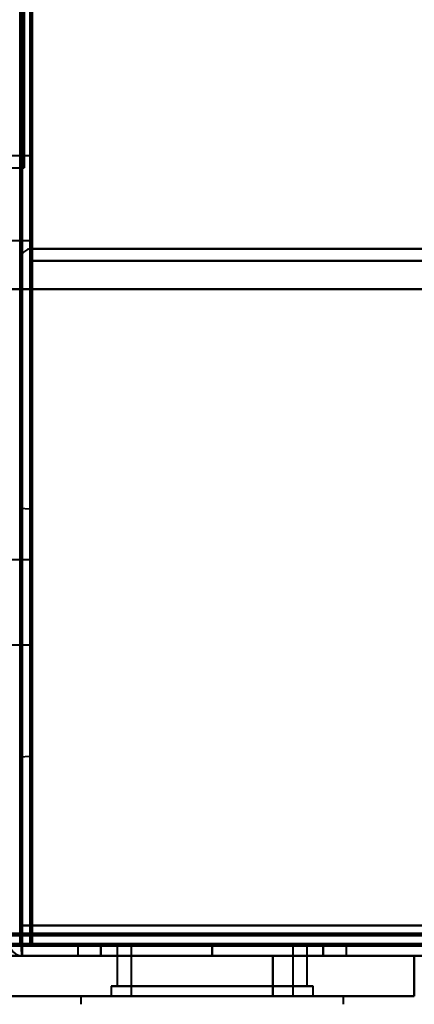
# Model space of a CAD drawing. Header units: millimetres. Extents: x -1352 to 2139, y -120 to 1210.
# Tile 4 of 87: x -705 to -685, y 126 to 175. Entities that reach past the tile are written whole.
import ezdxf

# ---------------------------------------------------------------- set-up
doc = ezdxf.new("R2010")
doc.units = ezdxf.units.MM
doc.layers.add('G-IMPT', color=8, linetype='Continuous', lineweight=40)

# ---------------------------------------------------------------- blocks, each defined once
blk = doc.blocks.new('NEXA 2000 CALQUES_dwg-762145-Avant')
at = {"layer": 'G-IMPT'}
for p, q in [((-704.5, 1102.272), (-704.5, 129.472)), ((-704.3, 167.372), (-704.3, 383.372)), ((-704.3, 383.372), (-704.3, 167.372)), ((-704, 167.972), (-705, 167.972)), ((-704, 167.972), (-704, 165.872)), ((-704, 165.872), (-704, 167.972)), ((-705, 167.372), (-704.3, 167.372)), ((-704, 165.872), (-704, 163.772)), ((-704, 163.772), (-704, 165.872)), ((-705, 163.772), (-704, 163.772)), ((703.9, 163.372), (-703.9, 163.372)), ((-703.9, 162.772), (-703.9, 163.372)), ((-703.9, 162.772), (-703.9, 163.372)), ((-703.9, 163.372), (-703.9, 162.772)), ((-703.9, 163.372), (-703.9, 162.772)), ((-704, 150.485), (-704.52, 150.521)), ((-704.52, 150.521), (-704.52, 144.372)), ((-704, 150.485), (-704, 144.372)), ((-704, 144.372), (-704, 150.485)), ((-704, 147.972), (-705, 147.972)), ((-704, 147.972), (-705, 147.972)), ((-704, 147.972), (-705, 147.972)), ((-704, 147.972), (-704, 145.872)), ((-704, 147.972), (-704, 145.872)), ((-704, 147.972), (-704, 145.872)), ((-704, 143.772), (-704, 147.972)), ((-704, 145.872), (-704, 147.972)), ((-704, 143.772), (-704, 147.972)), ((-704, 145.872), (-704, 147.972)), ((-704, 143.772), (-704, 147.972)), ((-704, 145.872), (-704, 147.972)), ((-704, 145.872), (-704, 143.772)), ((-704, 145.872), (-704, 143.772)), ((-704, 145.872), (-704, 143.772)), ((-704, 143.772), (-704, 145.872)), ((-704, 143.772), (-704, 145.872)), ((-704, 143.772), (-704, 145.872)), ((-704.52, 144.372), (-704.52, 138.223)), ((-704, 144.372), (-704, 138.26)), ((-704, 138.26), (-704, 144.372)), ((-705, 143.772), (-704, 143.772)), ((-705, 143.772), (-704, 143.772)), ((-705, 143.772), (-704, 143.772)), ((-704.52, 138.223), (-704, 138.26)), ((-704.5, 129.472), (-703.9, 129.472)), ((-703.9, 129.472), (-704.5, 129.472)), ((-703.9, 129.472), (-703.9, 128.872)), ((-703.9, 128.872), (-703.9, 129.472)), ((-705, 128.972), (-704.4, 128.972)), ((-704.4, 128.972), (-705, 128.972)), ((-704.4, 128.972), (-704.4, 128.372)), ((-704.4, 128.972), (-704.4, 128.372)), ((-704.4, 128.372), (-704.4, 128.972)), ((-704.4, 128.972), (-704.4, 128.372)), ((-704.4, 128.372), (-704.4, 128.972)), ((-704.4, 128.372), (-704.4, 128.972)), ((-703.9, 128.872), (703.9, 128.872)), ((-701.65, 128.872), (-701.65, 128.372)), ((-701.65, 128.872), (-701.65, 128.372)), ((-695, 128.872), (-701.65, 128.872)), ((-701.65, 128.872), (-695, 128.872)), ((-695, 128.872), (-701.65, 128.872)), ((-701.65, 128.872), (-695, 128.872)), ((-699.7, 128.872), (-699.7, 126.872)), ((-699.7, 128.872), (-699.7, 126.872)), ((-699.7, 128.872), (-695, 128.872)), ((-695, 128.872), (-699.7, 128.872)), ((-699.7, 128.872), (-695, 128.872)), ((-690.93, 128.872), (-699.7, 128.872)), ((-695, 128.872), (-699.07, 128.872)), ((-699, 128.872), (-699, 126.372)), ((-699, 128.872), (-699, 126.372)), ((-695, 128.872), (-699, 128.872)), ((-699, 128.872), (-695, 128.872)), ((-695, 128.872), (-699, 128.872)), ((-699, 128.872), (-695, 128.872)), ((-698.839, 128.872), (-691, 128.872)), ((-698.839, 128.872), (-691, 128.872)), ((-695, 128.872), (-690.3, 128.872)), ((-691, 128.872), (-695, 128.872)), ((-690.3, 128.872), (-695, 128.872)), ((-695, 128.872), (-691.161, 128.872)), ((-688.35, 128.872), (-695, 128.872)), ((-695, 128.872), (-688.35, 128.872)), ((-688.35, 128.872), (-695, 128.872)), ((-695, 128.872), (-688.35, 128.872)), ((-695, 128.872), (-690.3, 128.872)), ((-691, 128.872), (-695, 128.872)), ((-690.3, 128.872), (-695, 128.872)), ((-695, 128.872), (-691.161, 128.872)), ((-691, 126.372), (-691, 128.872)), ((-691, 126.372), (-691, 128.872)), ((-690.3, 126.872), (-690.3, 128.872)), ((-690.3, 126.872), (-690.3, 128.872)), ((-688.35, 128.372), (-688.35, 128.872)), ((-688.35, 128.372), (-688.35, 128.872)), ((-739.4, 128.372), (-175.6, 128.372)), ((-704.4, 128.372), (704.4, 128.372)), ((-701.65, 128.372), (-695, 128.372)), ((-688.35, 128.372), (-701.65, 128.372)), ((-688.35, 128.372), (-701.65, 128.372)), ((-701.65, 128.372), (-695, 128.372)), ((-695, 128.372), (-701.65, 128.372)), ((-695, 128.372), (-688.35, 128.372)), ((-695, 128.372), (-688.35, 128.372)), ((-695, 128.372), (-688.35, 128.372)), ((-688.35, 128.372), (-695, 128.372)), ((-692, 128.372), (-689.165, 128.372)), ((-692, 128.372), (-685, 128.372)), ((-685, 128.372), (-692, 128.372)), ((-689.165, 128.372), (-692, 128.372)), ((-689.165, 128.372), (-685, 128.372)), ((-685, 128.372), (-689.165, 128.372)), ((-685, 126.372), (-685, 128.372)), ((-700, 126.872), (-700, 126.372)), ((-700, 126.872), (-700, 126.372)), ((-690, 126.872), (-700, 126.872)), ((-690, 126.872), (-700, 126.872)), ((-700, 126.872), (-690, 126.872)), ((-700, 126.872), (-690, 126.872)), ((-690, 126.872), (-700, 126.872)), ((-695, 126.872), (-700, 126.872)), ((-700, 126.872), (-695, 126.872)), ((-699.7, 126.872), (-695, 126.872)), ((-690.3, 126.872), (-699.7, 126.872)), ((-690.3, 126.872), (-699.7, 126.872)), ((-699.7, 126.872), (-697.35, 126.872)), ((-692.65, 126.872), (-699.7, 126.872)), ((-699.07, 126.872), (-690.3, 126.872)), ((-697.35, 126.872), (-690.93, 126.872)), ((-690.3, 126.872), (-697.35, 126.872)), ((-695, 126.872), (-690.3, 126.872)), ((-695, 126.872), (-690.3, 126.872)), ((-690, 126.872), (-695, 126.872)), ((-695, 126.872), (-690, 126.872)), ((-690, 126.372), (-690, 126.872)), ((-690, 126.372), (-690, 126.872)), ((-701.5, 126.372), (-701.5, 125.972)), ((-701.5, 126.372), (-701.5, 125.972)), ((-701.5, 126.372), (-693.177, 126.372)), ((-701.5, 126.372), (-693.177, 126.372)), ((-693.177, 126.372), (-701.5, 126.372)), ((-688.5, 126.372), (-701.5, 126.372)), ((-688.5, 126.372), (-701.5, 126.372)), ((-700, 126.372), (-690, 126.372)), ((-700, 126.372), (-690, 126.372)), ((-690, 126.372), (-700, 126.372)), ((-690, 126.372), (-700, 126.372)), ((-700, 126.372), (-690, 126.372)), ((-700, 126.372), (-690, 126.372)), ((-690, 126.372), (-700, 126.372)), ((-690, 126.372), (-700, 126.372)), ((-691.161, 126.372), (-699, 126.372)), ((-699, 126.372), (-691.161, 126.372)), ((-691.161, 126.372), (-699, 126.372)), ((-699, 126.372), (-691.161, 126.372)), ((-691, 126.372), (-698.839, 126.372)), ((-698.839, 126.372), (-691, 126.372)), ((-691, 126.372), (-698.839, 126.372)), ((-698.839, 126.372), (-691, 126.372)), ((-696.823, 126.372), (-688.5, 126.372)), ((-696.823, 126.372), (-688.5, 126.372)), ((-688.5, 126.372), (-696.823, 126.372)), ((-693.177, 126.372), (-688.5, 126.372)), ((-685, 126.372), (-692, 126.372)), ((-692, 126.372), (-685, 126.372)), ((-692, 126.372), (-685, 126.372)), ((-685, 126.372), (-692, 126.372)), ((-688.5, 125.972), (-688.5, 126.372)), ((-688.5, 125.972), (-688.5, 126.372))]:
    blk.add_line(p, q, dxfattribs=at)
at = {"layer": 'G-IMPT', "flags": 128}
for points in [[(-704.5, 128.972), (-704.5, 372.422), (-704.5, 615.872), (-704.5, 859.322), (-704.5, 1102.772)], [(-704.4, 1102.772), (-704.4, 859.322), (-704.4, 615.872), (-704.4, 372.422), (-704.4, 128.972)], [(-704.4, 1102.772), (-704.4, 859.322), (-704.4, 615.872), (-704.4, 372.422), (-704.4, 128.972)], [(-704.4, 128.972), (-704.4, 372.422), (-704.4, 615.872), (-704.4, 859.322), (-704.4, 1102.772)], [(-704.5, 129.472), (-704.5, 372.672), (-704.5, 615.872), (-704.5, 859.072), (-704.5, 1102.272)], [(-704.5, 1102.272), (-704.5, 859.072), (-704.5, 615.872), (-704.5, 372.672), (-704.5, 129.472)], [(-704.5, 1102.272), (-704.5, 859.072), (-704.5, 615.872), (-704.5, 372.672), (-704.5, 129.472)], [(-704.5, 129.472), (-704.5, 372.672), (-704.5, 615.872), (-704.5, 859.072), (-704.5, 1102.272)], [(-704.5, 129.472), (-704.5, 372.672), (-704.5, 615.872), (-704.5, 859.072), (-704.5, 1102.272)], [(-704.5, 1102.272), (-704.5, 859.072), (-704.5, 615.872), (-704.5, 372.672), (-704.5, 129.472)], [(-704, 1102.372), (-704, 859.122), (-704, 615.872), (-704, 372.622), (-704, 129.372)], [(-704, 129.372), (-704, 372.622), (-704, 615.872), (-704, 859.122), (-704, 1102.372)], [(-704, 1102.272), (-704, 859.072), (-704, 615.872), (-704, 372.672), (-704, 129.472)], [(-704, 129.472), (-704, 372.672), (-704, 615.872), (-704, 859.072), (-704, 1102.272)], [(-703.9, 1102.272), (-703.9, 867.047), (-703.9, 631.822), (-703.9, 396.597), (-703.9, 161.372)], [(-703.9, 161.372), (-703.9, 396.597), (-703.9, 631.822), (-703.9, 867.047), (-703.9, 1102.272)], [(-703.9, 163.372), (-703.913, 163.247), (-703.925, 163.122), (-703.938, 162.997), (-703.95, 162.872)], [(-703.95, 162.872), (-703.938, 162.997), (-703.925, 163.122), (-703.913, 163.247), (-703.9, 163.372)], [(-703.9, 163.372), (-351.95, 163.372), (0, 163.372), (351.95, 163.372), (703.9, 163.372)], [(703.9, 163.372), (351.95, 163.372), (0, 163.372), (-351.95, 163.372), (-703.9, 163.372)], [(-703.9, 163.372), (-703.9, 163.247), (-703.9, 163.122), (-703.9, 162.997), (-703.9, 162.872)], [(703.9, 163.372), (351.95, 163.372), (0, 163.372), (-351.95, 163.372), (-703.9, 163.372)], [(-703.9, 163.372), (-351.95, 163.372), (0, 163.372), (351.95, 163.372), (703.9, 163.372)], [(-703.9, 162.872), (-703.9, 162.997), (-703.9, 163.122), (-703.9, 163.247), (-703.9, 163.372)], [(-703.95, 162.872), (-703.963, 154.622), (-703.975, 146.372), (-703.988, 138.122), (-704, 129.872)], [(-704, 129.872), (-703.988, 138.122), (-703.975, 146.372), (-703.963, 154.622), (-703.95, 162.872)], [(-704, 128.872), (-703.988, 137.372), (-703.975, 145.872), (-703.963, 154.372), (-703.95, 162.872)], [(-704, 162.872), (-704, 154.622), (-704, 146.372), (-704, 138.122), (-704, 129.872)], [(-704, 129.872), (-704, 138.122), (-704, 146.372), (-704, 154.622), (-704, 162.872)], [(-704, 162.872), (-704, 154.372), (-704, 145.872), (-704, 137.372), (-704, 128.872)], [(-704, 128.872), (-704, 137.372), (-704, 145.872), (-704, 154.372), (-704, 162.872)], [(-703.95, 162.872), (-703.963, 154.372), (-703.975, 145.872), (-703.988, 137.372), (-704, 128.872)], [(-703.95, 162.872), (-703.938, 154.622), (-703.925, 146.372), (-703.913, 138.122), (-703.9, 129.872)], [(-703.9, 129.872), (-703.913, 138.122), (-703.925, 146.372), (-703.938, 154.622), (-703.95, 162.872)], [(-703.9, 162.872), (-703.9, 154.622), (-703.9, 146.372), (-703.9, 138.122), (-703.9, 129.872)], [(-703.9, 129.872), (-703.9, 138.122), (-703.9, 146.372), (-703.9, 154.622), (-703.9, 162.872)], [(-704.5, 161.372), (-704.5, 161.722), (-704.5, 162.072), (-704.5, 162.422), (-704.5, 162.772)], [(-704.5, 162.772), (-704.5, 162.422), (-704.5, 162.072), (-704.5, 161.722), (-704.5, 161.372)], [(-704.5, 161.372), (-704.5, 161.722), (-704.5, 162.072), (-704.5, 162.422), (-704.5, 162.772)], [(-704.5, 162.772), (-704.5, 162.422), (-704.5, 162.072), (-704.5, 161.722), (-704.5, 161.372)], [(703.9, 162.772), (351.95, 162.772), (0, 162.772), (-351.95, 162.772), (-703.9, 162.772)], [(703.9, 162.772), (351.95, 162.772), (0, 162.772), (-351.95, 162.772), (-703.9, 162.772)], [(-703.9, 162.772), (-703.9, 162.422), (-703.9, 162.072), (-703.9, 161.722), (-703.9, 161.372)], [(-703.9, 162.772), (-351.95, 162.772), (0, 162.772), (351.95, 162.772), (703.9, 162.772)], [(-703.9, 161.372), (-703.9, 161.722), (-703.9, 162.072), (-703.9, 162.422), (-703.9, 162.772)], [(-703.9, 162.772), (-703.9, 162.422), (-703.9, 162.072), (-703.9, 161.722), (-703.9, 161.372)], [(-703.9, 161.372), (-703.9, 161.722), (-703.9, 162.072), (-703.9, 162.422), (-703.9, 162.772)], [(-703.9, 162.772), (-351.95, 162.772), (0, 162.772), (351.95, 162.772), (703.9, 162.772)], [(-704.5, 161.372), (-704.625, 161.372), (-704.75, 161.372), (-704.875, 161.372), (-705, 161.372)], [(-705, 161.372), (-704.875, 161.372), (-704.75, 161.372), (-704.625, 161.372), (-704.5, 161.372)], [(-704.5, 161.372), (-704.625, 161.372), (-704.75, 161.372), (-704.875, 161.372), (-705, 161.372)], [(-705, 161.372), (-704.875, 161.372), (-704.75, 161.372), (-704.625, 161.372), (-704.5, 161.372)], [(-704.5, 129.872), (-704.5, 137.747), (-704.5, 145.622), (-704.5, 153.497), (-704.5, 161.372)], [(-704.5, 161.372), (-704.5, 153.497), (-704.5, 145.622), (-704.5, 137.747), (-704.5, 129.872)], [(-704.5, 161.372), (-704.5, 153.497), (-704.5, 145.622), (-704.5, 137.747), (-704.5, 129.872)], [(-704.5, 129.872), (-704.5, 137.747), (-704.5, 145.622), (-704.5, 153.497), (-704.5, 161.372)], [(-704.5, 161.372), (-704.5, 153.272), (-704.5, 145.172), (-704.5, 137.072), (-704.5, 128.972)], [(-704.5, 128.972), (-704.5, 137.072), (-704.5, 145.172), (-704.5, 153.272), (-704.5, 161.372)], [(-704.45, 128.922), (-704.463, 137.035), (-704.475, 145.147), (-704.488, 153.26), (-704.5, 161.372)], [(-704.5, 161.372), (-704.488, 153.26), (-704.475, 145.147), (-704.463, 137.035), (-704.45, 128.922)], [(-704.4, 128.972), (-704.4, 137.072), (-704.4, 145.172), (-704.4, 153.272), (-704.4, 161.372)], [(-704.4, 161.372), (-704.4, 153.26), (-704.4, 145.147), (-704.4, 137.035), (-704.4, 128.922)], [(-704.4, 161.372), (-704.4, 153.272), (-704.4, 145.172), (-704.4, 137.072), (-704.4, 128.972)], [(704.4, 161.372), (352.2, 161.372), (0, 161.372), (-352.2, 161.372), (-704.4, 161.372)], [(-703.9, 161.372), (-704.025, 161.372), (-704.15, 161.372), (-704.275, 161.372), (-704.4, 161.372)], [(-704.4, 161.372), (-352.2, 161.372), (0, 161.372), (352.2, 161.372), (704.4, 161.372)], [(-704.4, 128.972), (-704.4, 137.072), (-704.4, 145.172), (-704.4, 153.272), (-704.4, 161.372)], [(-704.4, 161.372), (-704.275, 161.372), (-704.15, 161.372), (-704.025, 161.372), (-703.9, 161.372)], [(-704.4, 128.922), (-704.4, 137.035), (-704.4, 145.147), (-704.4, 153.26), (-704.4, 161.372)], [(-704.4, 161.372), (-704.4, 153.272), (-704.4, 145.172), (-704.4, 137.072), (-704.4, 128.972)], [(-703.9, 161.372), (-704.025, 161.372), (-704.15, 161.372), (-704.275, 161.372), (-704.4, 161.372)], [(-704.4, 161.372), (-704.4, 153.272), (-704.4, 145.172), (-704.4, 137.072), (-704.4, 128.972)], [(-704.4, 161.372), (-704.275, 161.372), (-704.15, 161.372), (-704.025, 161.372), (-703.9, 161.372)], [(-703.9, 161.372), (-704.025, 161.372), (-704.15, 161.372), (-704.275, 161.372), (-704.4, 161.372)], [(-704.4, 128.972), (-704.4, 137.072), (-704.4, 145.172), (-704.4, 153.272), (-704.4, 161.372)], [(-704.4, 161.372), (-704.275, 161.372), (-704.15, 161.372), (-704.025, 161.372), (-703.9, 161.372)], [(-703.9, 161.372), (-351.95, 161.372), (0, 161.372), (351.95, 161.372), (703.9, 161.372)], [(-703.9, 129.872), (-703.9, 137.747), (-703.9, 145.622), (-703.9, 153.497), (-703.9, 161.372)], [(703.9, 161.372), (351.95, 161.372), (0, 161.372), (-351.95, 161.372), (-703.9, 161.372)], [(-703.9, 161.372), (-703.9, 153.497), (-703.9, 145.622), (-703.9, 137.747), (-703.9, 129.872)], [(-703.9, 161.372), (-703.9, 153.497), (-703.9, 145.622), (-703.9, 137.747), (-703.9, 129.872)], [(-703.9, 161.372), (-351.95, 161.372), (0, 161.372), (351.95, 161.372), (703.9, 161.372)], [(703.9, 161.372), (351.95, 161.372), (0, 161.372), (-351.95, 161.372), (-703.9, 161.372)], [(-703.9, 129.472), (-703.9, 137.447), (-703.9, 145.422), (-703.9, 153.397), (-703.9, 161.372)], [(-703.9, 129.872), (-703.9, 137.747), (-703.9, 145.622), (-703.9, 153.497), (-703.9, 161.372)], [(-703.9, 161.372), (-351.95, 161.372), (0, 161.372), (351.95, 161.372), (703.9, 161.372)], [(703.9, 161.372), (351.95, 161.372), (0, 161.372), (-351.95, 161.372), (-703.9, 161.372)], [(-703.9, 161.372), (-703.9, 153.397), (-703.9, 145.422), (-703.9, 137.447), (-703.9, 129.472)], [(-704, 129.872), (-704.125, 129.872), (-704.25, 129.872), (-704.375, 129.872), (-704.5, 129.872)], [(-704, 129.872), (-704.125, 129.872), (-704.25, 129.872), (-704.375, 129.872), (-704.5, 129.872)], [(-704.5, 129.872), (-704.375, 129.872), (-704.25, 129.872), (-704.125, 129.872), (-704, 129.872)], [(-704.5, 129.872), (-704.375, 129.872), (-704.25, 129.872), (-704.125, 129.872), (-704, 129.872)], [(-703.9, 129.872), (-351.95, 129.872), (0, 129.872), (351.95, 129.872), (703.9, 129.872)], [(703.9, 129.872), (351.95, 129.872), (0, 129.872), (-351.95, 129.872), (-703.9, 129.872)], [(-703.9, 129.872), (-351.95, 129.872), (0, 129.872), (351.95, 129.872), (703.9, 129.872)], [(703.9, 129.872), (351.95, 129.872), (0, 129.872), (-351.95, 129.872), (-703.9, 129.872)], [(-703.9, 129.872), (-351.95, 129.872), (0, 129.872), (351.95, 129.872), (703.9, 129.872)], [(-703.9, 129.872), (-351.95, 129.872), (0, 129.872), (351.95, 129.872), (703.9, 129.872)], [(703.9, 129.872), (351.95, 129.872), (0, 129.872), (-351.95, 129.872), (-703.9, 129.872)], [(703.9, 129.872), (351.95, 129.872), (0, 129.872), (-351.95, 129.872), (-703.9, 129.872)], [(-738.9, 129.472), (-598.2, 129.472), (-457.5, 129.472), (-316.8, 129.472), (-176.1, 129.472)], [(-738.9, 129.472), (-598.2, 129.472), (-457.5, 129.472), (-316.8, 129.472), (-176.1, 129.472)], [(-176.1, 129.472), (-316.8, 129.472), (-457.5, 129.472), (-598.2, 129.472), (-738.9, 129.472)], [(-176.1, 129.372), (-316.8, 129.372), (-457.5, 129.372), (-598.2, 129.372), (-738.9, 129.372)], [(-738.9, 129.372), (-598.2, 129.372), (-457.5, 129.372), (-316.8, 129.372), (-176.1, 129.372)], [(-176.1, 129.372), (-316.8, 129.372), (-457.5, 129.372), (-598.2, 129.372), (-738.9, 129.372)], [(-704, 129.472), (-704.125, 129.472), (-704.25, 129.472), (-704.375, 129.472), (-704.5, 129.472)], [(-704.5, 129.472), (-704.5, 129.347), (-704.5, 129.222), (-704.5, 129.097), (-704.5, 128.972)], [(-704.5, 129.472), (-704.375, 129.472), (-704.25, 129.472), (-704.125, 129.472), (-704, 129.472)], [(-704.5, 128.972), (-704.5, 129.097), (-704.5, 129.222), (-704.5, 129.347), (-704.5, 129.472)], [(-704, 129.422), (-704, 129.435), (-704, 129.447), (-704, 129.46), (-704, 129.472)], [(-704, 129.472), (-703.988, 129.472), (-703.975, 129.472), (-703.963, 129.472), (-703.95, 129.472)], [(-704, 129.372), (-704, 129.385), (-704, 129.397), (-704, 129.41), (-704, 129.422)], [(-703.95, 129.372), (-703.963, 129.372), (-703.975, 129.372), (-703.988, 129.372), (-704, 129.372)], [(-704, 129.372), (-352, 129.372), (0, 129.372), (352, 129.372), (704, 129.372)], [(704, 129.372), (352, 129.372), (0, 129.372), (-352, 129.372), (-704, 129.372)], [(-703.95, 129.472), (-703.938, 129.472), (-703.925, 129.472), (-703.913, 129.472), (-703.9, 129.472)], [(-703.9, 129.372), (-703.913, 129.372), (-703.925, 129.372), (-703.938, 129.372), (-703.95, 129.372)], [(-703.9, 129.472), (-703.9, 129.46), (-703.9, 129.447), (-703.9, 129.435), (-703.9, 129.422)], [(703.9, 129.472), (351.95, 129.472), (0, 129.472), (-351.95, 129.472), (-703.9, 129.472)], [(-703.9, 129.472), (-351.95, 129.472), (0, 129.472), (351.95, 129.472), (703.9, 129.472)], [(-703.9, 129.422), (-703.9, 129.41), (-703.9, 129.397), (-703.9, 129.385), (-703.9, 129.372)], [(-703.9, 129.372), (-351.95, 129.372), (0, 129.372), (351.95, 129.372), (703.9, 129.372)], [(-703.9, 128.872), (-703.9, 128.997), (-703.9, 129.122), (-703.9, 129.247), (-703.9, 129.372)], [(703.9, 129.372), (351.95, 129.372), (0, 129.372), (-351.95, 129.372), (-703.9, 129.372)], [(-703.9, 129.372), (-703.9, 129.247), (-703.9, 129.122), (-703.9, 128.997), (-703.9, 128.872)], [(-175.6, 128.972), (-316.55, 128.972), (-457.5, 128.972), (-598.45, 128.972), (-739.4, 128.972)], [(-175.6, 128.972), (-316.55, 128.972), (-457.5, 128.972), (-598.45, 128.972), (-739.4, 128.972)], [(-739.4, 128.972), (-598.45, 128.972), (-457.5, 128.972), (-316.55, 128.972), (-175.6, 128.972)], [(-739.4, 128.872), (-598.45, 128.872), (-457.5, 128.872), (-316.55, 128.872), (-175.6, 128.872)], [(-176.1, 128.872), (-316.8, 128.872), (-457.5, 128.872), (-598.2, 128.872), (-738.9, 128.872)], [(-176.1, 128.872), (-316.8, 128.872), (-457.5, 128.872), (-598.2, 128.872), (-738.9, 128.872)], [(-738.9, 128.872), (-598.2, 128.872), (-457.5, 128.872), (-316.8, 128.872), (-176.1, 128.872)], [(-738.9, 128.872), (-598.2, 128.872), (-457.5, 128.872), (-316.8, 128.872), (-176.1, 128.872)], [(-738.9, 128.872), (-598.2, 128.872), (-457.5, 128.872), (-316.8, 128.872), (-176.1, 128.872)], [(-176.1, 128.872), (-316.8, 128.872), (-457.5, 128.872), (-598.2, 128.872), (-738.9, 128.872)], [(-704.5, 128.972), (-704.625, 128.972), (-704.75, 128.972), (-704.875, 128.972), (-705, 128.972)], [(-705, 128.972), (-704.875, 128.972), (-704.75, 128.972), (-704.625, 128.972), (-704.5, 128.972)], [(-704.45, 128.972), (-704.463, 128.972), (-704.475, 128.972), (-704.488, 128.972), (-704.5, 128.972)], [(-704.4, 128.972), (-704.413, 128.972), (-704.425, 128.972), (-704.438, 128.972), (-704.45, 128.972)], [(-704.4, 128.372), (-704.413, 128.51), (-704.425, 128.647), (-704.438, 128.785), (-704.45, 128.922)], [(-704.45, 128.922), (-704.438, 128.785), (-704.425, 128.647), (-704.413, 128.51), (-704.4, 128.372)], [(-704.4, 128.922), (-704.4, 128.935), (-704.4, 128.947), (-704.4, 128.96), (-704.4, 128.972)], [(-704.4, 128.972), (-352.2, 128.972), (0, 128.972), (352.2, 128.972), (704.4, 128.972)], [(-704.4, 128.972), (-352.2, 128.972), (0, 128.972), (352.2, 128.972), (704.4, 128.972)], [(-704.4, 128.972), (-352.2, 128.972), (0, 128.972), (352.2, 128.972), (704.4, 128.972)], [(704.4, 128.972), (352.2, 128.972), (0, 128.972), (-352.2, 128.972), (-704.4, 128.972)], [(704.4, 128.972), (352.2, 128.972), (0, 128.972), (-352.2, 128.972), (-704.4, 128.972)], [(704.4, 128.972), (352.2, 128.972), (0, 128.972), (-352.2, 128.972), (-704.4, 128.972)], [(-704.4, 128.972), (-352.2, 128.972), (0, 128.972), (352.2, 128.972), (704.4, 128.972)], [(704.4, 128.972), (352.2, 128.972), (0, 128.972), (-352.2, 128.972), (-704.4, 128.972)], [(-704.4, 128.972), (-352.2, 128.972), (0, 128.972), (352.2, 128.972), (704.4, 128.972)], [(-704.4, 128.922), (-704.4, 128.785), (-704.4, 128.647), (-704.4, 128.51), (-704.4, 128.372)], [(-704.4, 128.872), (-704.4, 128.885), (-704.4, 128.897), (-704.4, 128.91), (-704.4, 128.922)], [(-704.4, 128.372), (-704.4, 128.51), (-704.4, 128.647), (-704.4, 128.785), (-704.4, 128.922)], [(-704.4, 128.372), (-704.4, 128.497), (-704.4, 128.622), (-704.4, 128.747), (-704.4, 128.872)], [(704.4, 128.872), (352.2, 128.872), (0, 128.872), (-352.2, 128.872), (-704.4, 128.872)], [(-704.4, 128.872), (-704.275, 128.872), (-704.15, 128.872), (-704.025, 128.872), (-703.9, 128.872)], [(-703.9, 128.872), (-704.025, 128.872), (-704.15, 128.872), (-704.275, 128.872), (-704.4, 128.872)], [(-704.4, 128.872), (-704.4, 128.747), (-704.4, 128.622), (-704.4, 128.497), (-704.4, 128.372)], [(-704.4, 128.872), (-352.2, 128.872), (0, 128.872), (352.2, 128.872), (704.4, 128.872)], [(704.4, 128.872), (352.2, 128.872), (0, 128.872), (-352.2, 128.872), (-704.4, 128.872)], [(704, 128.872), (352, 128.872), (0, 128.872), (-352, 128.872), (-704, 128.872)], [(-704, 128.872), (-352, 128.872), (0, 128.872), (352, 128.872), (704, 128.872)], [(704, 128.872), (352, 128.872), (0, 128.872), (-352, 128.872), (-704, 128.872)], [(-704, 128.872), (-352, 128.872), (0, 128.872), (352, 128.872), (704, 128.872)], [(703.9, 128.872), (351.95, 128.872), (0, 128.872), (-351.95, 128.872), (-703.9, 128.872)], [(-703.9, 128.872), (-351.95, 128.872), (0, 128.872), (351.95, 128.872), (703.9, 128.872)], [(703.9, 128.872), (351.95, 128.872), (0, 128.872), (-351.95, 128.872), (-703.9, 128.872)], [(-703.9, 128.872), (-351.95, 128.872), (0, 128.872), (351.95, 128.872), (703.9, 128.872)], [(-703.9, 128.872), (-351.95, 128.872), (0, 128.872), (351.95, 128.872), (703.9, 128.872)], [(703.9, 128.872), (351.95, 128.872), (0, 128.872), (-351.95, 128.872), (-703.9, 128.872)], [(-695, 128.872), (-696.375, 128.872), (-697.75, 128.872), (-699.125, 128.872), (-700.5, 128.872)], [(-700.5, 128.872), (-700.5, 128.747), (-700.5, 128.622), (-700.5, 128.497), (-700.5, 128.372)], [(-700.5, 128.872), (-699.125, 128.872), (-697.75, 128.872), (-696.375, 128.872), (-695, 128.872)], [(-695, 128.872), (-696.375, 128.872), (-697.75, 128.872), (-699.125, 128.872), (-700.5, 128.872)], [(-700.5, 128.872), (-700.5, 128.747), (-700.5, 128.622), (-700.5, 128.497), (-700.5, 128.372)], [(-700.5, 128.372), (-700.5, 128.497), (-700.5, 128.622), (-700.5, 128.747), (-700.5, 128.872)], [(-700.5, 128.872), (-699.125, 128.872), (-697.75, 128.872), (-696.375, 128.872), (-695, 128.872)], [(-700.5, 128.372), (-700.5, 128.497), (-700.5, 128.622), (-700.5, 128.747), (-700.5, 128.872)], [(-695, 128.872), (-696.375, 128.872), (-697.75, 128.872), (-699.125, 128.872), (-700.5, 128.872)], [(-700.5, 128.872), (-699.125, 128.872), (-697.75, 128.872), (-696.375, 128.872), (-695, 128.872)], [(-700.5, 128.872), (-699.125, 128.872), (-697.75, 128.872), (-696.375, 128.872), (-695, 128.872)], [(-700.5, 128.372), (-700.5, 128.497), (-700.5, 128.622), (-700.5, 128.747), (-700.5, 128.872)], [(-700.5, 128.872), (-700.5, 128.747), (-700.5, 128.622), (-700.5, 128.497), (-700.5, 128.372)], [(-700.5, 128.372), (-700.5, 128.497), (-700.5, 128.622), (-700.5, 128.747), (-700.5, 128.872)], [(-695, 128.872), (-696.375, 128.872), (-697.75, 128.872), (-699.125, 128.872), (-700.5, 128.872)], [(-700.5, 128.872), (-700.5, 128.747), (-700.5, 128.622), (-700.5, 128.497), (-700.5, 128.372)], [(-695, 128.372), (-695, 128.497), (-695, 128.622), (-695, 128.747), (-695, 128.872)], [(-695, 128.872), (-693.625, 128.872), (-692.25, 128.872), (-690.875, 128.872), (-689.5, 128.872)], [(-689.5, 128.872), (-690.875, 128.872), (-692.25, 128.872), (-693.625, 128.872), (-695, 128.872)], [(-689.5, 128.872), (-690.875, 128.872), (-692.25, 128.872), (-693.625, 128.872), (-695, 128.872)], [(-695, 128.872), (-695, 128.747), (-695, 128.622), (-695, 128.497), (-695, 128.372)], [(-695, 128.872), (-693.625, 128.872), (-692.25, 128.872), (-690.875, 128.872), (-689.5, 128.872)], [(-695, 128.372), (-695, 128.497), (-695, 128.622), (-695, 128.747), (-695, 128.872)], [(-695, 128.872), (-695, 128.747), (-695, 128.622), (-695, 128.497), (-695, 128.372)], [(-695, 128.872), (-693.625, 128.872), (-692.25, 128.872), (-690.875, 128.872), (-689.5, 128.872)], [(-689.5, 128.872), (-690.875, 128.872), (-692.25, 128.872), (-693.625, 128.872), (-695, 128.872)], [(-689.5, 128.872), (-690.875, 128.872), (-692.25, 128.872), (-693.625, 128.872), (-695, 128.872)], [(-695, 128.872), (-695, 128.747), (-695, 128.622), (-695, 128.497), (-695, 128.372)], [(-695, 128.872), (-693.625, 128.872), (-692.25, 128.872), (-690.875, 128.872), (-689.5, 128.872)], [(-695, 128.372), (-695, 128.497), (-695, 128.622), (-695, 128.747), (-695, 128.872)], [(-695, 128.872), (-695, 128.747), (-695, 128.622), (-695, 128.497), (-695, 128.372)], [(-695, 128.372), (-695, 128.497), (-695, 128.622), (-695, 128.747), (-695, 128.872)], [(-689.5, 128.372), (-689.5, 128.497), (-689.5, 128.622), (-689.5, 128.747), (-689.5, 128.872)], [(-689.5, 128.872), (-689.5, 128.747), (-689.5, 128.622), (-689.5, 128.497), (-689.5, 128.372)], [(-689.5, 128.372), (-689.5, 128.497), (-689.5, 128.622), (-689.5, 128.747), (-689.5, 128.872)], [(-689.5, 128.872), (-689.5, 128.747), (-689.5, 128.622), (-689.5, 128.497), (-689.5, 128.372)], [(-689.5, 128.872), (-689.5, 128.747), (-689.5, 128.622), (-689.5, 128.497), (-689.5, 128.372)], [(-689.5, 128.372), (-689.5, 128.497), (-689.5, 128.622), (-689.5, 128.747), (-689.5, 128.872)], [(-689.5, 128.372), (-689.5, 128.497), (-689.5, 128.622), (-689.5, 128.747), (-689.5, 128.872)], [(-689.5, 128.872), (-689.5, 128.747), (-689.5, 128.622), (-689.5, 128.497), (-689.5, 128.372)], [(-739.4, 128.372), (-598.45, 128.372), (-457.5, 128.372), (-316.55, 128.372), (-175.6, 128.372)], [(-175.6, 128.372), (-316.55, 128.372), (-457.5, 128.372), (-598.45, 128.372), (-739.4, 128.372)], [(-739.4, 128.372), (-598.45, 128.372), (-457.5, 128.372), (-316.55, 128.372), (-175.6, 128.372)], [(-175.6, 128.372), (-316.55, 128.372), (-457.5, 128.372), (-598.45, 128.372), (-739.4, 128.372)], [(-692, 128.372), (-697.808, 128.372), (-703.616, 128.372), (-709.425, 128.372), (-715.233, 128.372)], [(-715.233, 128.372), (-709.425, 128.372), (-703.616, 128.372), (-697.808, 128.372), (-692, 128.372)], [(-704.4, 128.372), (-705.05, 128.372), (-705.7, 128.372), (-706.35, 128.372), (-707, 128.372)], [(-707, 128.372), (-706.35, 128.372), (-705.7, 128.372), (-705.05, 128.372), (-704.4, 128.372)], [(704.4, 128.372), (352.2, 128.372), (0, 128.372), (-352.2, 128.372), (-704.4, 128.372)], [(-704.4, 128.372), (-700.591, 128.372), (-696.782, 128.372), (-692.973, 128.372), (-689.165, 128.372)], [(-704.4, 128.372), (-699.55, 128.372), (-694.7, 128.372), (-689.85, 128.372), (-685, 128.372)], [(-692, 128.372), (-695.1, 128.372), (-698.2, 128.372), (-701.3, 128.372), (-704.4, 128.372)], [(-704.4, 128.372), (-352.2, 128.372), (0, 128.372), (352.2, 128.372), (704.4, 128.372)], [(-689.165, 128.372), (-692.973, 128.372), (-696.782, 128.372), (-700.591, 128.372), (-704.4, 128.372)], [(-704.4, 128.372), (-699.55, 128.372), (-694.7, 128.372), (-689.85, 128.372), (-685, 128.372)], [(-685, 128.372), (-689.85, 128.372), (-694.7, 128.372), (-699.55, 128.372), (-704.4, 128.372)], [(-704.4, 128.372), (-701.3, 128.372), (-698.2, 128.372), (-695.1, 128.372), (-692, 128.372)], [(-685, 128.372), (-689.85, 128.372), (-694.7, 128.372), (-699.55, 128.372), (-704.4, 128.372)], [(-700.5, 128.372), (-699.125, 128.372), (-697.75, 128.372), (-696.375, 128.372), (-695, 128.372)], [(-695, 128.372), (-696.375, 128.372), (-697.75, 128.372), (-699.125, 128.372), (-700.5, 128.372)], [(-695, 128.372), (-696.375, 128.372), (-697.75, 128.372), (-699.125, 128.372), (-700.5, 128.372)], [(-700.5, 128.372), (-699.125, 128.372), (-697.75, 128.372), (-696.375, 128.372), (-695, 128.372)], [(-695, 128.372), (-696.375, 128.372), (-697.75, 128.372), (-699.125, 128.372), (-700.5, 128.372)], [(-700.5, 128.372), (-699.125, 128.372), (-697.75, 128.372), (-696.375, 128.372), (-695, 128.372)], [(-700.5, 128.372), (-699.125, 128.372), (-697.75, 128.372), (-696.375, 128.372), (-695, 128.372)], [(-695, 128.372), (-696.375, 128.372), (-697.75, 128.372), (-699.125, 128.372), (-700.5, 128.372)], [(-695, 128.372), (-693.625, 128.372), (-692.25, 128.372), (-690.875, 128.372), (-689.5, 128.372)], [(-689.5, 128.372), (-690.875, 128.372), (-692.25, 128.372), (-693.625, 128.372), (-695, 128.372)], [(-695, 128.372), (-693.625, 128.372), (-692.25, 128.372), (-690.875, 128.372), (-689.5, 128.372)], [(-689.5, 128.372), (-690.875, 128.372), (-692.25, 128.372), (-693.625, 128.372), (-695, 128.372)], [(-695, 128.372), (-693.625, 128.372), (-692.25, 128.372), (-690.875, 128.372), (-689.5, 128.372)], [(-689.5, 128.372), (-690.875, 128.372), (-692.25, 128.372), (-693.625, 128.372), (-695, 128.372)], [(-695, 128.372), (-693.625, 128.372), (-692.25, 128.372), (-690.875, 128.372), (-689.5, 128.372)], [(-689.5, 128.372), (-690.875, 128.372), (-692.25, 128.372), (-693.625, 128.372), (-695, 128.372)], [(-692, 128.372), (-692, 127.872), (-692, 127.372), (-692, 126.872), (-692, 126.372)], [(-692, 126.372), (-692, 126.872), (-692, 127.372), (-692, 127.872), (-692, 128.372)], [(-692, 126.372), (-692, 126.872), (-692, 127.372), (-692, 127.872), (-692, 128.372)], [(-692, 128.372), (-692, 127.872), (-692, 127.372), (-692, 126.872), (-692, 126.372)], [(-586.27, 128.372), (-611.993, 128.372), (-637.717, 128.372), (-663.441, 128.372), (-689.165, 128.372)], [(-689.165, 128.372), (-663.441, 128.372), (-637.717, 128.372), (-611.993, 128.372), (-586.27, 128.372)], [(-685, 126.372), (-685, 126.872), (-685, 127.372), (-685, 127.872), (-685, 128.372)], [(-685, 128.372), (-685, 127.872), (-685, 127.372), (-685, 126.872), (-685, 126.372)], [(-685, 126.372), (-685, 126.872), (-685, 127.372), (-685, 127.872), (-685, 128.372)], [(-685, 128.372), (-685, 127.872), (-685, 127.372), (-685, 126.872), (-685, 126.372)], [(-685, 128.372), (-661.359, 128.372), (-637.717, 128.372), (-614.076, 128.372), (-590.434, 128.372)], [(-590.434, 128.372), (-614.076, 128.372), (-637.717, 128.372), (-661.359, 128.372), (-685, 128.372)], [(-715.233, 126.372), (-709.425, 126.372), (-703.616, 126.372), (-697.808, 126.372), (-692, 126.372)], [(-715.233, 126.372), (-709.425, 126.372), (-703.616, 126.372), (-697.808, 126.372), (-692, 126.372)], [(-692, 126.372), (-697.808, 126.372), (-703.616, 126.372), (-709.425, 126.372), (-715.233, 126.372)], [(-692, 126.372), (-697.808, 126.372), (-703.616, 126.372), (-709.425, 126.372), (-715.233, 126.372)]]:
    blk.add_lwpolyline(points, dxfattribs=at)
at = {"layer": 'G-IMPT'}
for centre, start, end in [((-703.9, 162.772), 90, 180), ((-703.9, 162.772), 90, 180), ((-703.9, 162.772), 90, 180), ((-703.9, 162.772), 90, 180), ((-704.4, 128.972), 180, 270), ((-704.4, 128.972), 180, 270), ((-704.4, 128.972), 180, 270), ((-704.4, 128.972), 180, 270)]:
    blk.add_arc(centre, 0.6, start, end, dxfattribs=at)

msp = doc.modelspace()

# ---------------------------------------------------------------- block references
at = {"layer": 'G-IMPT'}
msp.add_blockref('NEXA 2000 CALQUES_dwg-762145-Avant', (0, 0), dxfattribs=at)

doc.saveas('drawing.dxf')
